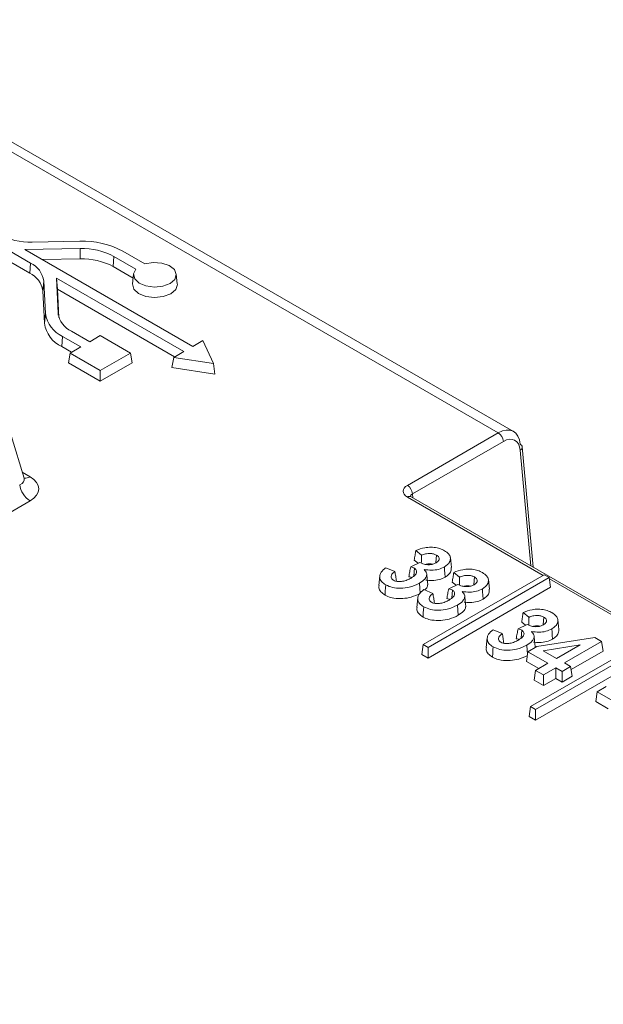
# Model space of a CAD drawing. Header units: millimetres. Extents: x 0 to 2100, y 0 to 1485.
# Tile 116 of 118: x 1711 to 1736, y 1338 to 1379. Entities that reach past the tile are written whole.
import ezdxf

# ---------------------------------------------------------------- set-up
doc = ezdxf.new("R2010")
doc.units = ezdxf.units.MM
doc.header["$LTSCALE"] = 5

msp = doc.modelspace()

# ---------------------------------------------------------------- linework, layer by layer
at = {"color": 7, "linetype": 'Continuous', "lineweight": 15}
for p, q in [((1731.358, 1361.754), (1701.538, 1378.968)), ((1731.993, 1361.81), (1702.153, 1379.036)), ((1709.737, 1370.048), (1711.796, 1368.859)), ((1713.866, 1369.769), (1711.874, 1369.737)), ((1709.732, 1369.607), (1711.765, 1368.433)), ((1711.566, 1369.426), (1713.88, 1369.462)), ((1718.583, 1365.374), (1711.566, 1369.426)), ((1713.88, 1369.462), (1713.882, 1369.029)), ((1716.586, 1368.824), (1715.665, 1369.355)), ((1712.297, 1369.004), (1713.882, 1369.029)), ((1715.29, 1369.138), (1715.259, 1368.712)), ((1715.29, 1369.138), (1716.21, 1368.607)), ((1711.796, 1368.859), (1711.765, 1368.433)), ((1715.259, 1368.712), (1716.092, 1368.231)), ((1712.357, 1368.106), (1712.313, 1367.697)), ((1712.357, 1368.106), (1712.422, 1366.749)), ((1712.883, 1368.232), (1718.208, 1365.157)), ((1712.953, 1366.758), (1712.883, 1368.232)), ((1712.883, 1368.232), (1712.929, 1367.761)), ((1716.11, 1368.399), (1716.066, 1367.992)), ((1717.937, 1367.992), (1717.894, 1368.399)), ((1712.313, 1367.697), (1712.378, 1366.34)), ((1712.985, 1366.582), (1712.929, 1367.761)), ((1712.929, 1367.761), (1717.823, 1364.935)), ((1712.422, 1366.749), (1712.378, 1366.34)), ((1714.274, 1365.566), (1713.514, 1366.005)), ((1713.138, 1365.788), (1713.107, 1365.362)), ((1713.138, 1365.788), (1713.899, 1365.349)), ((1714.719, 1365.822), (1714.274, 1365.566)), ((1715.983, 1365.092), (1714.719, 1365.822)), ((1719.005, 1365.618), (1718.583, 1365.374)), ((1719.451, 1364.657), (1719.005, 1365.618)), ((1713.107, 1365.362), (1713.514, 1365.127)), ((1713.899, 1365.349), (1713.455, 1365.092)), ((1713.455, 1365.092), (1713.393, 1364.684)), ((1713.455, 1365.092), (1714.719, 1364.363)), ((1714.719, 1364.363), (1715.983, 1365.092)), ((1715.983, 1365.092), (1716.044, 1364.684)), ((1717.786, 1364.914), (1717.702, 1364.493)), ((1718.208, 1365.157), (1717.786, 1364.914)), ((1717.786, 1364.914), (1719.451, 1364.657)), ((1713.393, 1364.684), (1714.719, 1363.919)), ((1714.719, 1363.919), (1716.044, 1364.684)), ((1714.719, 1364.363), (1714.719, 1363.919)), ((1717.702, 1364.493), (1719.513, 1364.213)), ((1719.451, 1364.657), (1719.513, 1364.213)), ((1711.531, 1359.865), (1710.189, 1364.258)), ((1727.558, 1359.56), (1731.358, 1361.754)), ((1731.57, 1361.399), (1727.77, 1359.206)), ((1732.818, 1356.136), (1732.361, 1361.169)), ((1737.812, 1353.252), (1727.708, 1359.086)), ((1711.783, 1358.913), (1588.861, 1287.952)), ((1728.147, 1356.635), (1727.906, 1356.836)), ((1728.769, 1356.645), (1728.746, 1356.327)), ((1729.398, 1356.129), (1729.354, 1356.536)), ((1727.695, 1356.153), (1728.08, 1356.335)), ((1728.006, 1356.3), (1727.845, 1356.434)), ((1726.404, 1355.771), (1726.361, 1355.364)), ((1726.654, 1356.115), (1727.036, 1355.958)), ((1727.848, 1356.09), (1727.825, 1355.769)), ((1733.281, 1355.821), (1728.216, 1352.897)), ((1728.407, 1355.4), (1728.363, 1355.81)), ((1729.736, 1355.718), (1729.495, 1355.919)), ((1730.358, 1355.727), (1730.335, 1355.41)), ((1733.484, 1355.703), (1733.281, 1355.821)), ((1728.419, 1352.78), (1733.484, 1355.703)), ((1728.419, 1352.336), (1733.546, 1355.295)), ((1729.284, 1355.236), (1729.669, 1355.417)), ((1729.595, 1355.383), (1729.434, 1355.517)), ((1730.987, 1355.212), (1730.943, 1355.618)), ((1733.484, 1355.703), (1733.546, 1355.295)), ((1728.243, 1355.198), (1728.625, 1355.04)), ((1729.437, 1355.173), (1729.414, 1354.851)), ((1729.996, 1354.483), (1729.952, 1354.893)), ((1727.993, 1354.853), (1727.95, 1354.446)), ((1732.637, 1354.043), (1732.396, 1354.244)), ((1732.185, 1353.561), (1732.57, 1353.743)), ((1732.496, 1353.708), (1732.335, 1353.842)), ((1733.259, 1354.052), (1733.236, 1353.735)), ((1733.888, 1353.537), (1733.844, 1353.944)), ((1731.144, 1353.523), (1731.526, 1353.365)), ((1732.339, 1353.498), (1732.315, 1353.177)), ((1738.261, 1353.511), (1732.706, 1350.305)), ((1732.91, 1350.188), (1738.464, 1353.394)), ((1728.216, 1352.897), (1728.154, 1352.489)), ((1728.216, 1352.897), (1728.419, 1352.78)), ((1730.895, 1353.178), (1730.851, 1352.772)), ((1732.592, 1352.603), (1732.973, 1352.823)), ((1732.897, 1352.808), (1732.853, 1353.218)), ((1732.91, 1349.744), (1738.312, 1352.862)), ((1732.973, 1352.823), (1735.389, 1353.201)), ((1734.782, 1352.894), (1733.238, 1352.645)), ((1733.795, 1352.324), (1734.782, 1352.894)), ((1735.679, 1353.033), (1734.122, 1352.135)), ((1735.389, 1353.201), (1735.679, 1353.033)), ((1735.679, 1353.033), (1735.74, 1352.625)), ((1728.154, 1352.489), (1728.419, 1352.336)), ((1728.419, 1352.78), (1728.419, 1352.336)), ((1732.592, 1352.603), (1732.53, 1352.195)), ((1733.435, 1352.116), (1732.592, 1352.603)), ((1733.238, 1352.645), (1733.795, 1352.324)), ((1735.74, 1352.625), (1734.401, 1351.852)), ((1733.05, 1351.894), (1732.53, 1352.195)), ((1732.916, 1351.817), (1733.435, 1352.116)), ((1734.122, 1352.135), (1734.381, 1351.985)), ((1732.916, 1351.817), (1732.854, 1351.408)), ((1733.243, 1351.628), (1732.916, 1351.817)), ((1733.762, 1351.927), (1733.243, 1351.628)), ((1733.243, 1351.628), (1733.243, 1351.184)), ((1734.022, 1351.777), (1733.762, 1351.927)), ((1733.762, 1351.927), (1733.762, 1351.483)), ((1734.381, 1351.985), (1734.022, 1351.777)), ((1734.022, 1351.777), (1734.022, 1351.333)), ((1734.381, 1351.985), (1734.443, 1351.577)), ((1733.243, 1351.184), (1732.854, 1351.408)), ((1733.762, 1351.483), (1733.243, 1351.184)), ((1734.022, 1351.333), (1733.762, 1351.483)), ((1734.443, 1351.577), (1734.022, 1351.333)), ((1735.493, 1350.928), (1735.431, 1350.52)), ((1735.493, 1350.928), (1735.874, 1351.148)), ((1736.336, 1350.441), (1735.493, 1350.928)), ((1735.951, 1350.219), (1735.431, 1350.52)), ((1732.706, 1350.305), (1732.644, 1349.897)), ((1732.706, 1350.305), (1732.91, 1350.188)), ((1732.91, 1350.188), (1732.91, 1349.744)), ((1732.644, 1349.897), (1732.91, 1349.744))]:
    msp.add_line(p, q, dxfattribs=at)
at = {"color": 8, "linetype": 'Continuous', "lineweight": 15}
for p, q in [((1712.953, 1366.758), (1712.961, 1366.681)), ((1732.713, 1356.196), (1732.274, 1361.032)), ((1711.457, 1360.107), (1711.783, 1359.919)), ((1733.234, 1355.794), (1727.558, 1359.071)), ((1727.77, 1359.206), (1727.784, 1359.041)), ((1737.724, 1353.202), (1733.493, 1355.644))]:
    msp.add_line(p, q, dxfattribs=at)
at = {"color": 7, "linetype": 'Continuous', "lineweight": 15, "flags": 128}
for points in [[(1716.21, 1368.607), (1716.111, 1368.407), (1716.156, 1368.201), (1716.338, 1368.021), (1716.628, 1367.898), (1716.978, 1367.851), (1717.333, 1367.888), (1717.634, 1368.002), (1717.832, 1368.175), (1717.895, 1368.38), (1717.813, 1368.583), (1717.6, 1368.75), (1717.289, 1368.855), (1716.932, 1368.881), (1716.586, 1368.824)], [(1716.066, 1367.992), (1716.065, 1367.985), (1716.122, 1367.772), (1716.318, 1367.588), (1716.622, 1367.464), (1716.987, 1367.417), (1717.353, 1367.457), (1717.665, 1367.576), (1717.871, 1367.755), (1717.939, 1367.967), (1717.937, 1367.992)], [(1729.106, 1356.146), (1729.115, 1356.018), (1729.124, 1355.89), (1729.137, 1355.72)], [(1726.652, 1355.395), (1726.643, 1355.267), (1726.634, 1355.139), (1726.621, 1354.969)], [(1728.061, 1355.468), (1728.076, 1355.255), (1728.092, 1355.042)], [(1730.695, 1355.228), (1730.704, 1355.101), (1730.714, 1354.973), (1730.726, 1354.802)], [(1728.241, 1354.478), (1728.232, 1354.35), (1728.223, 1354.222), (1728.21, 1354.052)], [(1729.65, 1354.55), (1729.666, 1354.337), (1729.681, 1354.124)], [(1733.596, 1353.554), (1733.605, 1353.426), (1733.615, 1353.298), (1733.627, 1353.127)], [(1732.551, 1352.876), (1732.567, 1352.662), (1732.578, 1352.51)], [(1731.142, 1352.803), (1731.133, 1352.675), (1731.124, 1352.547), (1731.112, 1352.377)]]:
    msp.add_lwpolyline(points, dxfattribs=at)
at = {"color": 7, "linetype": 'Continuous', "lineweight": 15}
for centre, radius, start, end in [((1711.773, 1372.527), 2.792, 242.0429, 272.0614), ((1713.994, 1366.206), 3.565, 62.0429, 92.0614), ((1713.981, 1366.672), 2.792, 62.0429, 92.0614), ((1713.98, 1366.302), 2.728, 62.0429, 92.0614), ((1711.384, 1367.966), 0.983, 8.1719, 65.235), ((1711.363, 1367.561), 0.961, 8.1719, 65.235), ((1713.664, 1366.928), 1.255, 188.1719, 245.235), ((1713.926, 1366.897), 0.983, 188.1719, 245.235), ((1713.643, 1366.522), 1.278, 188.1719, 245.235), ((1731.107, 1361.363), 0.464, 4.4665, 57.2659), ((1732.22, 1361.145), 0.143, 9.7568, 67.9078), ((1712.314, 1359.734), 0.978, 188.6904, 237.0932), ((1727.307, 1359.169), 0.464, 4.4665, 57.2659)]:
    msp.add_arc(centre, radius, start, end, dxfattribs=at)
at = {"color": 8, "linetype": 'Continuous', "lineweight": 15}
for centre, radius, start, end in [((1732.206, 1361.172), 0.155, 296.056, 358.9966), ((1711.588, 1360.211), 0.352, 261.1722, 303.7142), ((1727.645, 1358.955), 0.145, 64.2697, 127.0408)]:
    msp.add_arc(centre, radius, start, end, dxfattribs=at)
at = {"color": 7, "linetype": 'Continuous', "lineweight": 15}
for centre, major_axis, ratio, start_param, end_param in [((1731.393, 1360.713), (0.586, 1.105), 0.599879, 5.528509, 7.046945), ((1731.605, 1360.603), (0.435, 0.845), 0.606756, 5.520992, 7.039428), ((1710.859, 1359.416), (1.288, 0), 0.560135, 5.512866, 7.053504), ((1727.984, 1359.315), (0.602, 0), 0.575709, 2.357564, 3.925621)]:
    msp.add_ellipse(centre, major_axis=major_axis, ratio=ratio, start_param=start_param, end_param=end_param, dxfattribs=at)
at = {"color": 8, "linetype": 'Continuous', "lineweight": 15}
for centre, major_axis, ratio, start_param, end_param in [((1710.859, 1359.926), (0.677, -0.167), 0.506466, 5.637515, 6.577254), ((1727.984, 1359.07), (0.302, -0.027), 0.569552, 2.408114, 3.244351)]:
    msp.add_ellipse(centre, major_axis=major_axis, ratio=ratio, start_param=start_param, end_param=end_param, dxfattribs=at)
at = {"color": 7, "linetype": 'Continuous', "lineweight": 15}
for points, knots in [([(1711.54, 1359.838), (1711.542, 1359.836), (1711.546, 1359.83), (1711.537, 1359.855), (1711.531, 1359.872)], [0, 0, 0, 0, 0.336183, 1, 1, 1, 1]), ([(1727.708, 1359.086), (1727.694, 1359.095), (1727.672, 1359.111), (1727.674, 1359.11), (1727.674, 1359.11)], [0, 0, 0, 0, 0.616555, 1, 1, 1, 1]), ([(1727.906, 1356.836), (1728.027, 1356.879), (1728.223, 1356.949), (1728.541, 1356.983), (1728.8, 1356.954), (1728.987, 1356.892), (1729.078, 1356.843), (1729.107, 1356.827)], [0, 0, 0, 0, 0.320083, 0.518706, 0.718316, 0.907702, 1, 1, 1, 1]), ([(1727.906, 1356.836), (1727.896, 1356.769), (1727.876, 1356.635), (1727.855, 1356.501), (1727.845, 1356.434)], [0, 0, 0, 0, 0.5, 1, 1, 1, 1]), ([(1728.147, 1356.635), (1728.145, 1356.561), (1728.143, 1356.452), (1728.14, 1356.342), (1728.139, 1356.306)], [0, 0, 0, 0, 0.675475, 1, 1, 1, 1]), ([(1728.769, 1356.645), (1728.729, 1356.663), (1728.65, 1356.7), (1728.5, 1356.715), (1728.34, 1356.703), (1728.225, 1356.669), (1728.16, 1356.641), (1728.147, 1356.635)], [0, 0, 0, 0, 0.221935, 0.443415, 0.644984, 0.925206, 1, 1, 1, 1]), ([(1728.757, 1356.322), (1728.797, 1356.35), (1728.864, 1356.395), (1728.894, 1356.477), (1728.88, 1356.547), (1728.833, 1356.604), (1728.787, 1356.633), (1728.769, 1356.645)], [0, 0, 0, 0, 0.295054, 0.484556, 0.673626, 0.874113, 1, 1, 1, 1]), ([(1729.107, 1356.827), (1729.174, 1356.782), (1729.293, 1356.702), (1729.364, 1356.553), (1729.35, 1356.406), (1729.274, 1356.261), (1729.159, 1356.182), (1729.106, 1356.146)], [0, 0, 0, 0, 0.231957, 0.413399, 0.594266, 0.81341, 1, 1, 1, 1]), ([(1727.695, 1356.153), (1727.681, 1356.084), (1727.655, 1355.946), (1727.628, 1355.808), (1727.615, 1355.739)], [0, 0, 0, 0, 0.499997, 1, 1, 1, 1]), ([(1727.848, 1356.09), (1727.831, 1356.099), (1727.785, 1356.124), (1727.73, 1356.142), (1727.695, 1356.153)], [0, 0, 0, 0, 0.369388, 1, 1, 1, 1]), ([(1728.08, 1356.335), (1728.108, 1356.32), (1728.185, 1356.281), (1728.301, 1356.249), (1728.387, 1356.242), (1728.408, 1356.24)], [0, 0, 0, 0, 0.307316, 0.824625, 1, 1, 1, 1]), ([(1729.106, 1356.146), (1729.026, 1356.108), (1728.87, 1356.034), (1728.558, 1356.003), (1728.358, 1356.025), (1728.255, 1356.036)], [0, 0, 0, 0, 0.334091, 0.654613, 1, 1, 1, 1]), ([(1728.611, 1356.265), (1728.611, 1356.265), (1728.574, 1356.279), (1728.481, 1356.278), (1728.38, 1356.274), (1728.33, 1356.258), (1728.317, 1356.253)], [0, 0, 0, 0, 0.0020386, 0.4367476, 0.852707, 1, 1, 1, 1]), ([(1728.408, 1356.24), (1728.457, 1356.241), (1728.557, 1356.242), (1728.675, 1356.278), (1728.734, 1356.31), (1728.757, 1356.322)], [0, 0, 0, 0, 0.373178, 0.762977, 1, 1, 1, 1]), ([(1729.392, 1356.129), (1729.393, 1356.089), (1729.397, 1355.991), (1729.316, 1355.844), (1729.194, 1355.76), (1729.137, 1355.72)], [0, 0, 0, 0, 0.268442, 0.6535975, 1, 1, 1, 1]), ([(1726.652, 1355.395), (1726.586, 1355.441), (1726.451, 1355.534), (1726.388, 1355.71), (1726.426, 1355.897), (1726.538, 1356.028), (1726.633, 1356.1), (1726.654, 1356.115)], [0, 0, 0, 0, 0.222048, 0.45733, 0.656678, 0.92699, 1, 1, 1, 1]), ([(1727.036, 1355.958), (1726.99, 1355.92), (1726.912, 1355.858), (1726.869, 1355.757), (1726.878, 1355.679), (1726.919, 1355.623), (1726.957, 1355.598), (1726.972, 1355.588)], [0, 0, 0, 0, 0.336276, 0.562905, 0.754067, 0.903808, 1, 1, 1, 1]), ([(1727.036, 1355.958), (1727.047, 1355.89), (1727.068, 1355.756), (1727.089, 1355.622), (1727.099, 1355.554)], [0, 0, 0, 0, 0.5, 1, 1, 1, 1]), ([(1727.708, 1355.711), (1727.707, 1355.712), (1727.677, 1355.723), (1727.646, 1355.731), (1727.615, 1355.739)], [0, 0, 0, 0, 0.0282286, 1, 1, 1, 1]), ([(1727.711, 1355.681), (1727.777, 1355.724), (1727.88, 1355.791), (1727.944, 1355.902), (1727.947, 1355.982), (1727.913, 1356.046), (1727.869, 1356.076), (1727.848, 1356.09)], [0, 0, 0, 0, 0.3671702, 0.575426, 0.7493738, 0.878827, 1, 1, 1, 1]), ([(1728.255, 1356.036), (1728.297, 1355.99), (1728.374, 1355.904), (1728.364, 1355.762), (1728.277, 1355.61), (1728.144, 1355.523), (1728.061, 1355.468)], [0, 0, 0, 0, 0.24659, 0.451743, 0.655499, 1, 1, 1, 1]), ([(1729.137, 1355.72), (1729.058, 1355.682), (1728.898, 1355.605), (1728.603, 1355.571), (1728.418, 1355.587), (1728.335, 1355.594)], [0, 0, 0, 0, 0.351817, 0.711628, 1, 1, 1, 1]), ([(1729.495, 1355.919), (1729.485, 1355.852), (1729.465, 1355.718), (1729.444, 1355.584), (1729.434, 1355.517)], [0, 0, 0, 0, 0.5, 1, 1, 1, 1]), ([(1729.495, 1355.919), (1729.616, 1355.962), (1729.812, 1356.032), (1730.13, 1356.066), (1730.389, 1356.037), (1730.576, 1355.975), (1730.667, 1355.926), (1730.696, 1355.91)], [0, 0, 0, 0, 0.320083, 0.518706, 0.718316, 0.907702, 1, 1, 1, 1]), ([(1729.736, 1355.718), (1729.734, 1355.644), (1729.732, 1355.534), (1729.729, 1355.425), (1729.729, 1355.389)], [0, 0, 0, 0, 0.675475, 1, 1, 1, 1]), ([(1730.358, 1355.727), (1730.318, 1355.746), (1730.239, 1355.783), (1730.089, 1355.798), (1729.929, 1355.785), (1729.814, 1355.752), (1729.749, 1355.724), (1729.736, 1355.718)], [0, 0, 0, 0, 0.221935, 0.443415, 0.644984, 0.925206, 1, 1, 1, 1]), ([(1730.346, 1355.405), (1730.386, 1355.432), (1730.453, 1355.478), (1730.483, 1355.559), (1730.47, 1355.63), (1730.422, 1355.687), (1730.376, 1355.716), (1730.358, 1355.727)], [0, 0, 0, 0, 0.295054, 0.484556, 0.673626, 0.874113, 1, 1, 1, 1]), ([(1730.696, 1355.91), (1730.763, 1355.865), (1730.882, 1355.785), (1730.953, 1355.636), (1730.939, 1355.489), (1730.863, 1355.344), (1730.748, 1355.265), (1730.695, 1355.228)], [0, 0, 0, 0, 0.231957, 0.413399, 0.594266, 0.81341, 1, 1, 1, 1]), ([(1726.621, 1354.969), (1726.556, 1355.014), (1726.429, 1355.102), (1726.353, 1355.246), (1726.367, 1355.332), (1726.372, 1355.364)], [0, 0, 0, 0, 0.403768, 0.7844367, 1, 1, 1, 1]), ([(1728.061, 1355.468), (1727.924, 1355.402), (1727.694, 1355.292), (1727.283, 1355.248), (1726.925, 1355.271), (1726.742, 1355.354), (1726.652, 1355.395)], [0, 0, 0, 0, 0.335593, 0.56019, 0.785444, 1, 1, 1, 1]), ([(1726.972, 1355.588), (1727.002, 1355.574), (1727.066, 1355.544), (1727.203, 1355.529), (1727.373, 1355.544), (1727.552, 1355.596), (1727.659, 1355.653), (1727.711, 1355.681)], [0, 0, 0, 0, 0.134433, 0.295688, 0.480181, 0.741981, 1, 1, 1, 1]), ([(1728.399, 1355.4), (1728.398, 1355.382), (1728.397, 1355.318), (1728.353, 1355.241), (1728.29, 1355.195), (1728.276, 1355.184)], [0, 0, 0, 0, 0.240646, 0.826036, 1, 1, 1, 1]), ([(1729.669, 1355.417), (1729.698, 1355.403), (1729.774, 1355.363), (1729.891, 1355.332), (1729.976, 1355.325), (1729.997, 1355.323)], [0, 0, 0, 0, 0.307316, 0.824625, 1, 1, 1, 1]), ([(1730.2, 1355.348), (1730.2, 1355.348), (1730.163, 1355.362), (1730.07, 1355.36), (1729.969, 1355.357), (1729.919, 1355.34), (1729.907, 1355.336)], [0, 0, 0, 0, 0.0020386, 0.4367476, 0.852707, 1, 1, 1, 1]), ([(1729.997, 1355.323), (1730.046, 1355.323), (1730.146, 1355.325), (1730.264, 1355.361), (1730.323, 1355.393), (1730.346, 1355.405)], [0, 0, 0, 0, 0.373178, 0.762977, 1, 1, 1, 1]), ([(1728.092, 1355.042), (1727.974, 1354.983), (1727.761, 1354.878), (1727.364, 1354.816), (1727.02, 1354.827), (1726.769, 1354.892), (1726.661, 1354.948), (1726.621, 1354.969)], [0, 0, 0, 0, 0.281085, 0.507772, 0.734642, 0.901477, 1, 1, 1, 1]), ([(1728.241, 1354.478), (1728.176, 1354.523), (1728.04, 1354.617), (1727.977, 1354.793), (1728.015, 1354.979), (1728.127, 1355.111), (1728.222, 1355.183), (1728.243, 1355.198)], [0, 0, 0, 0, 0.222048, 0.45733, 0.656678, 0.92699, 1, 1, 1, 1]), ([(1728.625, 1355.04), (1728.579, 1355.003), (1728.501, 1354.94), (1728.459, 1354.839), (1728.467, 1354.761), (1728.508, 1354.706), (1728.546, 1354.681), (1728.561, 1354.671)], [0, 0, 0, 0, 0.3362757, 0.5629051, 0.7540672, 0.9038079, 1, 1, 1, 1]), ([(1728.625, 1355.04), (1728.636, 1354.973), (1728.657, 1354.839), (1728.678, 1354.704), (1728.688, 1354.637)], [0, 0, 0, 0, 0.5, 1, 1, 1, 1]), ([(1729.284, 1355.236), (1729.27, 1355.167), (1729.244, 1355.029), (1729.217, 1354.891), (1729.204, 1354.822)], [0, 0, 0, 0, 0.499997, 1, 1, 1, 1]), ([(1729.437, 1355.173), (1729.42, 1355.182), (1729.374, 1355.207), (1729.319, 1355.224), (1729.284, 1355.236)], [0, 0, 0, 0, 0.369388, 1, 1, 1, 1]), ([(1729.3, 1354.764), (1729.366, 1354.807), (1729.469, 1354.873), (1729.533, 1354.985), (1729.536, 1355.065), (1729.502, 1355.129), (1729.458, 1355.158), (1729.437, 1355.173)], [0, 0, 0, 0, 0.36717, 0.575426, 0.749374, 0.878827, 1, 1, 1, 1]), ([(1729.844, 1355.119), (1729.886, 1355.072), (1729.963, 1354.987), (1729.953, 1354.845), (1729.866, 1354.693), (1729.734, 1354.605), (1729.65, 1354.55)], [0, 0, 0, 0, 0.24659, 0.451743, 0.655499, 1, 1, 1, 1]), ([(1730.695, 1355.228), (1730.615, 1355.191), (1730.459, 1355.117), (1730.147, 1355.086), (1729.948, 1355.108), (1729.844, 1355.119)], [0, 0, 0, 0, 0.334091, 0.654613, 1, 1, 1, 1]), ([(1730.981, 1355.212), (1730.982, 1355.172), (1730.986, 1355.074), (1730.905, 1354.927), (1730.783, 1354.842), (1730.726, 1354.802)], [0, 0, 0, 0, 0.268442, 0.6535975, 1, 1, 1, 1]), ([(1729.65, 1354.55), (1729.513, 1354.485), (1729.283, 1354.375), (1728.872, 1354.331), (1728.514, 1354.354), (1728.331, 1354.437), (1728.241, 1354.478)], [0, 0, 0, 0, 0.335593, 0.56019, 0.785444, 1, 1, 1, 1]), ([(1728.561, 1354.671), (1728.591, 1354.657), (1728.655, 1354.627), (1728.792, 1354.612), (1728.962, 1354.626), (1729.141, 1354.678), (1729.248, 1354.736), (1729.3, 1354.764)], [0, 0, 0, 0, 0.134433, 0.295688, 0.480181, 0.741981, 1, 1, 1, 1]), ([(1729.297, 1354.794), (1729.296, 1354.794), (1729.266, 1354.805), (1729.235, 1354.814), (1729.204, 1354.822)], [0, 0, 0, 0, 0.0282286, 1, 1, 1, 1]), ([(1729.988, 1354.483), (1729.988, 1354.464), (1729.987, 1354.4), (1729.897, 1354.269), (1729.763, 1354.18), (1729.681, 1354.124)], [0, 0, 0, 0, 0.13612, 0.467244, 1, 1, 1, 1]), ([(1730.726, 1354.802), (1730.647, 1354.764), (1730.487, 1354.688), (1730.192, 1354.654), (1730.007, 1354.669), (1729.924, 1354.676)], [0, 0, 0, 0, 0.351817, 0.711628, 1, 1, 1, 1]), ([(1728.21, 1354.052), (1728.145, 1354.097), (1728.018, 1354.184), (1727.943, 1354.329), (1727.956, 1354.415), (1727.961, 1354.446)], [0, 0, 0, 0, 0.403768, 0.7844367, 1, 1, 1, 1]), ([(1729.681, 1354.124), (1729.563, 1354.066), (1729.35, 1353.961), (1728.953, 1353.899), (1728.609, 1353.91), (1728.358, 1353.975), (1728.25, 1354.031), (1728.21, 1354.052)], [0, 0, 0, 0, 0.2810854, 0.5077716, 0.734642, 0.9014774, 1, 1, 1, 1]), ([(1732.396, 1354.244), (1732.386, 1354.177), (1732.366, 1354.043), (1732.345, 1353.909), (1732.335, 1353.842)], [0, 0, 0, 0, 0.5, 1, 1, 1, 1]), ([(1732.396, 1354.244), (1732.517, 1354.287), (1732.713, 1354.357), (1733.031, 1354.391), (1733.291, 1354.362), (1733.477, 1354.3), (1733.568, 1354.251), (1733.597, 1354.235)], [0, 0, 0, 0, 0.320083, 0.518706, 0.718316, 0.907702, 1, 1, 1, 1]), ([(1733.259, 1354.052), (1733.219, 1354.071), (1733.14, 1354.108), (1732.99, 1354.123), (1732.83, 1354.111), (1732.715, 1354.077), (1732.65, 1354.049), (1732.637, 1354.043)], [0, 0, 0, 0, 0.221935, 0.443415, 0.644984, 0.925206, 1, 1, 1, 1]), ([(1733.597, 1354.235), (1733.664, 1354.19), (1733.783, 1354.11), (1733.854, 1353.961), (1733.84, 1353.814), (1733.764, 1353.669), (1733.649, 1353.59), (1733.596, 1353.554)], [0, 0, 0, 0, 0.231957, 0.413399, 0.594266, 0.81341, 1, 1, 1, 1]), ([(1732.57, 1353.743), (1732.599, 1353.728), (1732.675, 1353.689), (1732.792, 1353.657), (1732.877, 1353.65), (1732.899, 1353.648)], [0, 0, 0, 0, 0.307316, 0.824625, 1, 1, 1, 1]), ([(1732.637, 1354.043), (1732.635, 1353.969), (1732.633, 1353.86), (1732.63, 1353.75), (1732.63, 1353.714)], [0, 0, 0, 0, 0.675475, 1, 1, 1, 1]), ([(1733.101, 1353.673), (1733.101, 1353.673), (1733.064, 1353.687), (1732.971, 1353.686), (1732.87, 1353.682), (1732.821, 1353.666), (1732.808, 1353.661)], [0, 0, 0, 0, 0.002039, 0.436748, 0.852707, 1, 1, 1, 1]), ([(1732.899, 1353.648), (1732.947, 1353.649), (1733.047, 1353.65), (1733.165, 1353.686), (1733.224, 1353.718), (1733.247, 1353.73)], [0, 0, 0, 0, 0.373178, 0.762977, 1, 1, 1, 1]), ([(1733.247, 1353.73), (1733.287, 1353.758), (1733.354, 1353.803), (1733.384, 1353.885), (1733.371, 1353.955), (1733.323, 1354.012), (1733.277, 1354.041), (1733.259, 1354.052)], [0, 0, 0, 0, 0.295054, 0.484556, 0.673626, 0.874113, 1, 1, 1, 1]), ([(1731.142, 1352.803), (1731.077, 1352.848), (1730.941, 1352.942), (1730.878, 1353.118), (1730.916, 1353.304), (1731.028, 1353.436), (1731.123, 1353.508), (1731.144, 1353.523)], [0, 0, 0, 0, 0.222048, 0.45733, 0.656678, 0.92699, 1, 1, 1, 1]), ([(1731.526, 1353.365), (1731.48, 1353.328), (1731.403, 1353.266), (1731.36, 1353.164), (1731.368, 1353.087), (1731.409, 1353.031), (1731.447, 1353.006), (1731.462, 1352.996)], [0, 0, 0, 0, 0.336276, 0.562905, 0.754067, 0.903808, 1, 1, 1, 1]), ([(1731.526, 1353.365), (1731.537, 1353.298), (1731.558, 1353.164), (1731.579, 1353.029), (1731.589, 1352.962)], [0, 0, 0, 0, 0.5, 1, 1, 1, 1]), ([(1732.185, 1353.561), (1732.172, 1353.492), (1732.145, 1353.354), (1732.118, 1353.216), (1732.105, 1353.147)], [0, 0, 0, 0, 0.499997, 1, 1, 1, 1]), ([(1732.339, 1353.498), (1732.321, 1353.507), (1732.275, 1353.532), (1732.22, 1353.55), (1732.185, 1353.561)], [0, 0, 0, 0, 0.369388, 1, 1, 1, 1]), ([(1732.202, 1353.089), (1732.267, 1353.132), (1732.37, 1353.199), (1732.434, 1353.31), (1732.437, 1353.39), (1732.403, 1353.454), (1732.36, 1353.484), (1732.339, 1353.498)], [0, 0, 0, 0, 0.36717, 0.575426, 0.749374, 0.878827, 1, 1, 1, 1]), ([(1732.745, 1353.444), (1732.787, 1353.397), (1732.864, 1353.312), (1732.854, 1353.17), (1732.767, 1353.018), (1732.635, 1352.931), (1732.551, 1352.876)], [0, 0, 0, 0, 0.24659, 0.451743, 0.655499, 1, 1, 1, 1]), ([(1733.596, 1353.554), (1733.516, 1353.516), (1733.36, 1353.442), (1733.048, 1353.411), (1732.849, 1353.433), (1732.745, 1353.444)], [0, 0, 0, 0, 0.334091, 0.654613, 1, 1, 1, 1]), ([(1733.882, 1353.537), (1733.883, 1353.497), (1733.887, 1353.399), (1733.806, 1353.252), (1733.684, 1353.167), (1733.627, 1353.127)], [0, 0, 0, 0, 0.268442, 0.653597, 1, 1, 1, 1]), ([(1732.551, 1352.876), (1732.414, 1352.81), (1732.184, 1352.7), (1731.773, 1352.656), (1731.415, 1352.679), (1731.232, 1352.762), (1731.142, 1352.803)], [0, 0, 0, 0, 0.335593, 0.56019, 0.785444, 1, 1, 1, 1]), ([(1731.462, 1352.996), (1731.492, 1352.982), (1731.556, 1352.952), (1731.693, 1352.937), (1731.863, 1352.952), (1732.042, 1353.004), (1732.149, 1353.061), (1732.202, 1353.089)], [0, 0, 0, 0, 0.134433, 0.295688, 0.480181, 0.741981, 1, 1, 1, 1]), ([(1732.198, 1353.119), (1732.197, 1353.12), (1732.167, 1353.131), (1732.136, 1353.139), (1732.105, 1353.147)], [0, 0, 0, 0, 0.028229, 1, 1, 1, 1]), ([(1733.627, 1353.127), (1733.548, 1353.09), (1733.388, 1353.013), (1733.093, 1352.979), (1732.908, 1352.995), (1732.825, 1353.002)], [0, 0, 0, 0, 0.351817, 0.711628, 1, 1, 1, 1]), ([(1731.112, 1352.377), (1731.046, 1352.422), (1730.919, 1352.51), (1730.844, 1352.654), (1730.857, 1352.74), (1730.862, 1352.771)], [0, 0, 0, 0, 0.403768, 0.784437, 1, 1, 1, 1]), ([(1732.582, 1352.449), (1732.464, 1352.391), (1732.251, 1352.286), (1731.854, 1352.224), (1731.51, 1352.235), (1731.259, 1352.3), (1731.151, 1352.356), (1731.112, 1352.377)], [0, 0, 0, 0, 0.281085, 0.507772, 0.734642, 0.901477, 1, 1, 1, 1])]:
    msp.add_open_spline(points, degree=3, knots=knots, dxfattribs=at)

doc.saveas('drawing.dxf')
